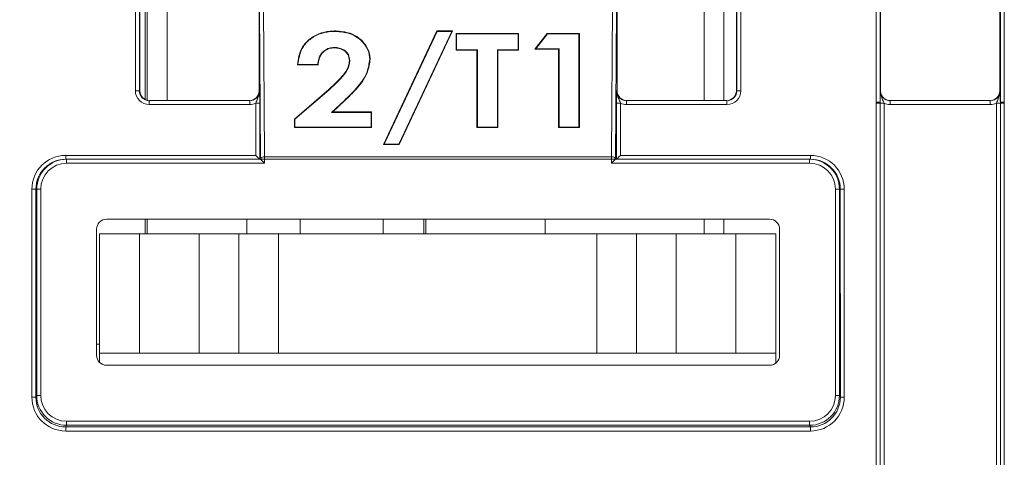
# Model space of a CAD drawing. Header units: millimetres. Extents: x 0 to 2100, y 0 to 1485.
# Tile 17 of 123: x 331 to 392, y 431 to 459. Entities that reach past the tile are written whole.
import ezdxf

# ---------------------------------------------------------------- set-up
doc = ezdxf.new("R2010")
doc.units = ezdxf.units.MM
doc.header["$LTSCALE"] = 5
doc.styles.add('SLDTEXTSTYLE1', font='TXT', dxfattribs={"width": 0.75})
doc.dimstyles.new('SLDDIMSTYLE2', dxfattribs={"dimtxt": 12.5, "dimasz": 15, "dimexe": 0, "dimexo": 0.0625, "dimgap": 3.125, "dimtad": 1, "dimdec": 0, "dimlfac": 0.8, "dimrnd": 1e-09, "dimzin": 12, "dimdsep": 46, "dimtxsty": 'SLDTEXTSTYLE1', "dimblk1": 'CLOSED', "dimblk2": 'CLOSED', "dimsah": 1, "dimcen": 0.09, "dimadec": 0, "dimazin": 3, "dimtfac": 1, "dimtmove": 0, "dimatfit": 0, "dimldrblk": 'CLOSED', "dimfxl": 0, "dimfrac": 2, "dimtolj": 1, "dimtzin": 12, "dimarcsym": 0})

# ---------------------------------------------------------------- blocks, each defined once
blk = doc.blocks.new('_CLOSED')
at = {"color": 0, "linetype": 'ByBlock', "lineweight": -2}
for p, q in [((-1, 0.166667), (0, 0)), ((-1, 0.166667), (-1, -0.166667)), ((0, 0), (-1, -0.166667)), ((0, 0), (-1, 0))]:
    blk.add_line(p, q, dxfattribs=at)
blk = doc.blocks.new('_D_6')
at = {"color": 7, "linetype": 'Continuous', "lineweight": 0}
for p, q in [((299.988, 262.982), (299.988, 575.977)), ((324.417, 551.192), (324.417, 575.977)), ((299.988, 570.977), (240.734, 570.977)), ((299.988, 570.977), (324.417, 570.977)), ((324.417, 570.977), (354.417, 570.977))]:
    blk.add_line(p, q, dxfattribs=at)
at = {"color": 7, "linetype": 'Continuous', "lineweight": 0, "xscale": 15, "yscale": 15}
blk.add_blockref('_CLOSED', (299.988, 570.977, -23.722), dxfattribs=at)
at = {"color": 7, "linetype": 'Continuous', "lineweight": 0, "xscale": 15, "yscale": 15, "rotation": 180.0000000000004}
blk.add_blockref('_CLOSED', (324.417, 570.977, -23.722), dxfattribs=at)
at = {"color": 7, "linetype": 'Continuous', "lineweight": 0, "insert": (240.734, 587.09), "char_height": 12.5, "attachment_point": 1, "style": 'SLDTEXTSTYLE1'}
blk.add_mtext('20', dxfattribs=at)

msp = doc.modelspace()

# ---------------------------------------------------------------- linework, layer by layer
at = {"color": 7, "linetype": 'Continuous', "lineweight": 15}
for p, q in [((337.833, 454.231), (337.833, 460.329)), ((338.083, 460.326), (338.083, 454.229)), ((338.459, 453.67), (338.459, 460.099)), ((338.584, 460.146), (338.584, 453.623)), ((374.834, 460.166), (374.834, 453.604)), ((375.644, 454.229), (375.644, 460.326)), ((375.894, 460.329), (375.894, 454.231)), ((384.396, 453.507), (384.396, 460.329)), ((384.646, 460.326), (384.646, 453.504)), ((392.207, 453.504), (392.207, 460.326)), ((392.457, 460.329), (392.457, 453.507)), ((338.114, 459.541), (338.114, 454.229)), ((345.614, 454.229), (345.614, 459.541)), ((345.703, 449.931), (345.645, 459.398)), ((345.895, 459.543), (345.953, 450.076)), ((367.774, 450.076), (367.832, 459.543)), ((368.082, 459.398), (368.024, 449.931)), ((368.114, 459.541), (368.114, 454.229)), ((375.614, 454.229), (375.614, 459.541)), ((384.676, 454.229), (384.676, 459.541)), ((392.176, 454.229), (392.176, 459.541)), ((350.409, 457.956), (350.409, 457.983)), ((353.432, 450.845), (356.78, 457.983)), ((353.473, 450.87), (356.796, 457.956)), ((357.728, 457.956), (354.405, 450.87)), ((357.769, 457.983), (354.421, 450.845)), ((356.78, 457.983), (357.769, 457.983)), ((356.796, 457.956), (356.78, 457.983)), ((356.796, 457.956), (357.728, 457.956)), ((357.728, 457.956), (357.769, 457.983)), ((358.003, 457.832), (361.92, 457.832)), ((358.003, 456.768), (358.003, 457.832)), ((358.029, 457.804), (358.003, 457.832)), ((358.029, 457.804), (361.894, 457.804)), ((358.029, 456.794), (358.029, 457.804)), ((361.894, 457.804), (361.92, 457.832)), ((361.894, 457.804), (361.894, 456.794)), ((361.92, 457.832), (361.92, 456.768)), ((362.947, 456.844), (363.726, 457.832)), ((363.001, 456.87), (363.739, 457.804)), ((363.726, 457.832), (365.745, 457.832)), ((363.739, 457.804), (363.726, 457.832)), ((363.739, 457.804), (365.719, 457.804)), ((365.719, 457.804), (365.745, 457.832)), ((365.719, 457.804), (365.719, 451.933)), ((365.745, 457.832), (365.745, 451.908)), ((350.335, 456.946), (350.334, 456.92)), ((358.029, 456.794), (358.003, 456.768)), ((359.335, 456.794), (358.029, 456.794)), ((359.335, 456.794), (359.308, 456.768)), ((359.335, 451.933), (359.335, 456.794)), ((361.894, 456.794), (360.588, 456.794)), ((360.588, 456.794), (360.588, 451.933)), ((360.588, 456.794), (360.614, 456.768)), ((361.894, 456.794), (361.92, 456.768)), ((363.001, 456.87), (362.947, 456.844)), ((364.439, 456.844), (362.947, 456.844)), ((364.465, 456.87), (363.001, 456.87)), ((364.465, 456.87), (364.439, 456.844)), ((364.439, 451.908), (364.439, 456.844)), ((364.465, 451.933), (364.465, 456.87)), ((352.566, 456.206), (352.592, 456.207)), ((359.308, 456.768), (358.003, 456.768)), ((359.308, 451.908), (359.308, 456.768)), ((360.614, 456.768), (360.614, 451.908)), ((361.92, 456.768), (360.614, 456.768)), ((348.049, 455.882), (348.021, 455.857)), ((349.327, 455.857), (348.021, 455.857)), ((349.302, 455.882), (348.049, 455.882)), ((349.302, 455.882), (349.327, 455.857)), ((351.312, 456.131), (351.286, 456.132)), ((347.835, 452.447), (349.989, 454.313)), ((350.006, 454.292), (349.989, 454.313)), ((338.083, 454.229), (338.114, 454.229)), ((345.614, 454.229), (345.644, 454.229)), ((347.861, 452.434), (350.006, 454.292)), ((368.083, 454.229), (368.114, 454.229)), ((375.614, 454.229), (375.644, 454.229)), ((384.65, 454.229), (384.676, 454.229)), ((392.176, 454.229), (392.202, 454.229)), ((338.708, 453.356), (338.708, 453.604)), ((338.708, 453.604), (345.019, 453.604)), ((345.019, 453.356), (338.708, 453.356)), ((345.019, 453.356), (345.019, 453.604)), ((345.398, 450.167), (345.398, 453.442)), ((345.648, 453.444), (345.648, 449.919)), ((350.978, 453.622), (350.17, 452.868)), ((350.996, 453.604), (350.237, 452.895)), ((350.978, 453.622), (350.996, 453.604)), ((368.079, 449.919), (368.079, 453.444)), ((368.329, 453.442), (368.329, 450.167)), ((368.708, 453.604), (368.708, 453.356)), ((368.708, 453.604), (375.019, 453.604)), ((375.019, 453.356), (368.708, 453.356)), ((375.019, 453.604), (375.019, 453.356)), ((384.396, 453.447), (384.396, 453.507)), ((384.396, 429.453), (384.396, 453.447)), ((384.646, 453.504), (384.646, 453.444)), ((384.646, 453.444), (384.646, 429.451)), ((384.896, 453.442), (384.896, 429.449)), ((385.275, 453.356), (385.275, 453.604)), ((385.275, 453.604), (391.577, 453.604)), ((391.577, 453.356), (385.275, 453.356)), ((391.577, 453.356), (391.577, 453.604)), ((391.957, 429.449), (391.957, 453.442)), ((392.207, 453.444), (392.207, 453.504)), ((392.207, 429.451), (392.207, 453.444)), ((392.457, 453.507), (392.457, 453.447)), ((392.457, 453.447), (392.457, 429.453)), ((350.17, 452.868), (350.237, 452.895)), ((350.17, 452.868), (352.659, 452.868)), ((350.237, 452.895), (352.685, 452.895)), ((352.659, 452.868), (352.685, 452.895)), ((352.659, 452.868), (352.659, 451.933)), ((352.685, 452.895), (352.685, 451.908)), ((347.835, 451.908), (347.835, 452.447)), ((347.861, 452.434), (347.835, 452.447)), ((347.861, 451.933), (347.835, 451.908)), ((352.685, 451.908), (347.835, 451.908)), ((347.861, 451.933), (347.861, 452.434)), ((352.659, 451.933), (347.861, 451.933)), ((352.659, 451.933), (352.685, 451.908)), ((359.335, 451.933), (359.308, 451.908)), ((360.614, 451.908), (359.308, 451.908)), ((360.588, 451.933), (359.335, 451.933)), ((360.588, 451.933), (360.614, 451.908)), ((364.465, 451.933), (364.439, 451.908)), ((365.745, 451.908), (364.439, 451.908)), ((365.719, 451.933), (364.465, 451.933)), ((365.719, 451.933), (365.745, 451.908)), ((353.473, 450.87), (353.432, 450.845)), ((354.421, 450.845), (353.432, 450.845)), ((354.405, 450.87), (353.473, 450.87)), ((354.405, 450.87), (354.421, 450.845)), ((333.454, 450.167), (345.398, 450.167)), ((333.454, 450.167), (333.454, 449.919)), ((345.953, 450.076), (367.774, 450.076)), ((345.953, 450.076), (345.953, 449.931)), ((367.774, 450.076), (367.774, 449.931)), ((368.329, 450.167), (380.273, 450.167)), ((380.273, 449.919), (380.273, 450.167)), ((333.454, 449.919), (333.509, 449.919)), ((333.509, 449.919), (333.509, 449.669)), ((333.509, 449.919), (345.703, 449.919)), ((345.953, 449.669), (333.509, 449.669)), ((345.703, 449.919), (345.703, 449.931)), ((345.703, 449.931), (345.953, 449.931)), ((345.703, 449.919), (345.953, 449.669)), ((345.953, 449.931), (345.953, 449.669)), ((367.774, 449.931), (345.953, 449.931)), ((367.774, 449.669), (367.774, 449.931)), ((368.024, 449.931), (367.774, 449.931)), ((367.774, 449.669), (368.024, 449.919)), ((380.218, 449.669), (367.774, 449.669)), ((368.024, 449.931), (368.024, 449.919)), ((368.024, 449.919), (368.024, 449.919)), ((368.024, 449.919), (380.218, 449.919)), ((380.218, 449.669), (380.218, 449.919)), ((380.218, 449.919), (380.273, 449.919)), ((331.328, 434.973), (331.329, 448.043)), ((331.579, 448.045), (331.578, 434.975)), ((331.634, 448.045), (331.579, 448.045)), ((331.632, 435.082), (331.634, 448.045)), ((331.634, 448.045), (331.884, 448.045)), ((331.884, 448.045), (331.882, 435.082)), ((381.845, 435.082), (381.843, 448.045)), ((381.843, 448.045), (382.093, 448.045)), ((382.093, 448.045), (382.095, 435.082)), ((382.148, 448.045), (382.093, 448.045)), ((382.149, 434.975), (382.148, 448.045)), ((382.398, 448.043), (382.399, 434.973)), ((377.703, 446.156), (336.024, 446.156)), ((338.459, 445.246), (338.459, 446.156)), ((338.584, 446.156), (338.584, 445.246)), ((344.834, 445.246), (344.834, 446.156)), ((348.203, 446.156), (348.203, 445.246)), ((353.413, 446.156), (353.413, 445.246)), ((355.959, 446.156), (355.959, 445.246)), ((356.084, 445.246), (356.084, 446.156)), ((363.584, 446.156), (363.584, 445.246)), ((374.834, 446.156), (374.834, 445.246)), ((335.399, 445.531), (335.399, 437.602)), ((335.584, 437.746), (335.584, 445.246)), ((335.584, 445.246), (338.084, 445.246)), ((338.084, 445.246), (338.084, 437.746)), ((338.084, 445.246), (341.834, 445.246)), ((341.834, 437.746), (341.834, 445.246)), ((341.834, 445.246), (344.334, 445.246)), ((344.334, 437.746), (344.334, 445.246)), ((344.334, 445.246), (346.834, 445.246)), ((346.834, 445.246), (346.834, 437.746)), ((346.834, 445.246), (366.834, 445.246)), ((366.834, 437.746), (366.834, 445.246)), ((366.834, 445.246), (369.334, 445.246)), ((369.334, 445.246), (369.334, 437.746)), ((369.334, 445.246), (371.834, 445.246)), ((371.834, 445.246), (371.834, 437.746)), ((371.834, 445.246), (375.584, 445.246)), ((375.584, 437.746), (375.584, 445.246)), ((375.584, 445.246), (378.084, 445.246)), ((378.084, 445.246), (378.084, 437.746)), ((378.328, 437.602), (378.328, 445.531)), ((335.399, 438.303), (335.584, 438.303)), ((338.084, 437.746), (335.584, 437.746)), ((335.584, 437.158), (335.584, 437.746)), ((338.084, 437.746), (341.834, 437.746)), ((344.334, 437.746), (341.834, 437.746)), ((346.834, 437.746), (344.334, 437.746)), ((346.834, 437.746), (366.834, 437.746)), ((369.334, 437.746), (366.834, 437.746)), ((371.834, 437.746), (369.334, 437.746)), ((371.834, 437.746), (375.584, 437.746)), ((378.084, 437.746), (375.584, 437.746)), ((378.084, 437.746), (378.084, 437.107)), ((336.024, 436.977), (377.703, 436.977)), ((331.578, 434.975), (331.632, 435.082)), ((331.882, 435.082), (331.632, 435.082)), ((381.845, 435.082), (382.095, 435.082)), ((382.095, 435.082), (382.149, 434.975)), ((333.507, 433.457), (380.221, 433.457)), ((333.507, 433.457), (333.507, 433.207)), ((380.221, 433.457), (380.221, 433.207)), ((333.507, 433.207), (333.453, 433.1)), ((333.453, 433.1), (380.274, 433.1)), ((333.453, 433.1), (333.453, 432.848)), ((380.274, 432.848), (333.453, 432.848)), ((380.221, 433.207), (333.507, 433.207)), ((380.274, 433.1), (380.221, 433.207)), ((380.274, 433.1), (380.274, 432.848))]:
    msp.add_line(p, q, dxfattribs=at)
at = {"color": 8, "linetype": 'Continuous', "lineweight": 15}
for p, q in [((339.834, 453.604), (339.834, 460.166)), ((373.584, 460.166), (373.584, 453.604)), ((373.584, 446.156), (373.584, 445.246))]:
    msp.add_line(p, q, dxfattribs=at)
at = {"color": 7, "linetype": 'Continuous', "lineweight": 15, "flags": 128}
for points in [[(345.703, 449.931), (345.708, 449.959), (345.723, 449.986), (345.746, 450.011), (345.777, 450.033), (345.815, 450.051), (345.858, 450.065), (345.904, 450.073), (345.953, 450.076)], [(367.774, 450.076), (367.823, 450.073), (367.869, 450.065), (367.912, 450.051), (367.95, 450.033), (367.981, 450.011), (368.005, 449.986), (368.019, 449.959), (368.024, 449.931)]]:
    msp.add_lwpolyline(points, dxfattribs=at)
at = {"color": 7, "linetype": 'Continuous', "lineweight": 15}
for centre, radius, start, end in [((337.895, 446.92), 7.311, 88.52467, 90.48406), ((375.832, 446.92), 7.311, 89.51594, 91.47533), ((345.46, 460.753), 7.311, 269.51594, 271.47533), ((368.267, 460.753), 7.311, 268.52467, 270.48406), ((384.457, 446.196), 7.311, 88.52467, 90.48406), ((384.457, 446.039), 7.408, 88.54048, 90.47395), ((384.834, 460.85), 7.408, 268.54048, 270.47395), ((392.018, 460.85), 7.408, 269.52605, 271.45952), ((392.395, 446.196), 7.311, 89.51594, 91.47533), ((392.395, 446.039), 7.408, 89.52605, 91.45952), ((331.392, 455.353), 7.311, 269.51158, 271.47097), ((382.336, 455.353), 7.311, 268.52903, 270.48842), ((331.391, 442.283), 7.311, 269.51158, 271.47097), ((382.337, 442.283), 7.311, 268.52903, 270.48842)]:
    msp.add_arc(centre, radius, start, end, dxfattribs=at)
for centre, major_axis, ratio, start_param, end_param in [((338.708, 454.231), (0.744, 0.46), 0.999915, 2.588064, 4.158784), ((338.708, 454.229), (0.549, 0.3), 0.999873, 2.641898, 4.212618), ((338.739, 454.229), (0.532, 0.329), 0.999915, 2.588064, 4.158784), ((344.989, 454.229), (0.532, -0.329), 0.999915, 5.265994, 6.836714), ((345.019, 454.229), (0.549, -0.3), 0.999873, 5.21216, 6.78288), ((368.708, 454.229), (0.549, 0.3), 0.999873, 2.641898, 4.212618), ((368.739, 454.229), (0.532, 0.329), 0.999915, 2.588064, 4.158784), ((374.989, 454.229), (0.532, -0.329), 0.999915, 5.265994, 6.836714), ((375.019, 454.231), (0.744, -0.46), 0.999915, 5.265994, 6.836714), ((375.019, 454.229), (0.549, -0.3), 0.999873, 5.21216, 6.78288), ((385.275, 454.229), (0.549, 0.3), 0.999873, 2.641898, 4.212618), ((391.551, 454.229), (0.532, -0.329), 0.999915, 5.265994, 6.836714), ((391.577, 454.229), (0.549, -0.3), 0.999873, 5.21216, 6.78288), ((345.019, 454.231), (0.744, -0.46), 0.999915, 5.265994, 5.714355), ((368.708, 454.231), (0.744, 0.46), 0.999915, 3.710423, 4.158784), ((385.275, 454.231), (0.744, 0.46), 0.999915, 3.710423, 4.158784), ((391.577, 454.231), (0.744, -0.46), 0.999915, 5.265994, 5.714355), ((333.454, 448.042), (1.808, -1.117), 0.999915, 2.124416, 3.69506), ((345.398, 450.169), (-0.25, 0.25), 0.004363, 1.57516, 3.137229), ((368.329, 450.169), (0.25, 0.25), 0.004363, 3.145956, 4.708026), ((380.273, 448.042), (1.808, 1.117), 0.999915, 5.729718, 7.300362), ((333.454, 448.044), (1.617, -0.949), 0.999901, 2.101449, 3.672093), ((333.509, 448.044), (1.875, 0), 0.999972, 1.570796, 3.14144), ((333.509, 448.044), (-1.625, 0), 0.999962, 4.712389, 6.283033), ((345.703, 449.669), (0, 0.25), 0.008727, 6.27446, 6.283186), ((380.218, 448.044), (1.875, 0), 0.999972, 0.000152, 1.570796), ((380.218, 448.044), (1.625, 0), 0.999962, 0.000152, 1.570796), ((380.273, 448.044), (1.617, 0.949), 0.999901, 5.752685, 7.323329), ((336.024, 445.531), (0.625, 0), 0.999962, 1.570796, 3.141593), ((377.703, 445.531), (-0.625, 0), 0.999962, 3.141593, 4.712389), ((336.024, 437.602), (0.28, 0.559), 0.99981, 2.034505, 3.605149), ((377.703, 437.602), (-0.28, 0.559), 0.99981, 2.678036, 4.24868), ((333.453, 434.973), (1.808, 1.117), 0.999915, 2.588003, 4.158799), ((333.453, 434.975), (1.484, 1.146), 0.99989, 2.48427, 4.055066), ((333.507, 435.082), (0.839, 1.677), 0.99986, 2.034413, 3.60521), ((333.507, 435.082), (-0.727, -1.454), 0.99981, 5.176006, 6.746802), ((380.22, 435.082), (0.727, -1.454), 0.99981, 5.819568, 7.390364), ((380.22, 435.082), (-0.839, 1.677), 0.99986, 2.677976, 4.248772), ((380.274, 434.975), (1.484, -1.146), 0.99989, 5.369712, 6.940508), ((380.274, 434.973), (1.808, -1.117), 0.999915, 5.265979, 6.836775)]:
    msp.add_ellipse(centre, major_axis=major_axis, ratio=ratio, start_param=start_param, end_param=end_param, dxfattribs=at)
for points, knots in [([(348.021, 455.857), (348.074, 456.219), (348.159, 456.794), (348.712, 457.456), (349.337, 457.83), (349.941, 457.972), (350.296, 457.981), (350.409, 457.983)], [0, 0, 0, 0, 0.334771, 0.53203, 0.729843, 0.914179, 1, 1, 1, 1]), ([(348.049, 455.882), (348.101, 456.223), (348.185, 456.775), (348.715, 457.423), (349.332, 457.799), (349.936, 457.944), (350.292, 457.953), (350.409, 457.956)], [0, 0, 0, 0, 0.322298, 0.522508, 0.723266, 0.909484, 1, 1, 1, 1]), ([(350.409, 457.983), (350.725, 457.958), (351.266, 457.915), (351.911, 457.556), (352.327, 457.106), (352.56, 456.637), (352.583, 456.323), (352.592, 456.207)], [0, 0, 0, 0, 0.2737286, 0.4684849, 0.6628311, 0.8751654, 1, 1, 1, 1]), ([(350.409, 457.956), (350.721, 457.931), (351.256, 457.889), (351.894, 457.535), (352.304, 457.091), (352.534, 456.629), (352.557, 456.32), (352.566, 456.206)], [0, 0, 0, 0, 0.27434, 0.469162, 0.66358, 0.875676, 1, 1, 1, 1]), ([(350.335, 456.946), (350.225, 456.937), (350.005, 456.92), (349.704, 456.758), (349.455, 456.495), (349.331, 456.182), (349.31, 455.966), (349.302, 455.882)], [0, 0, 0, 0, 0.17673, 0.355165, 0.567599, 0.832159, 1, 1, 1, 1]), ([(350.334, 456.92), (350.228, 456.912), (350.015, 456.896), (349.722, 456.739), (349.478, 456.484), (349.353, 456.169), (349.335, 455.949), (349.327, 455.857)], [0, 0, 0, 0, 0.172737, 0.347158, 0.55586, 0.81514, 1, 1, 1, 1]), ([(351.286, 456.132), (351.272, 456.251), (351.247, 456.453), (351.049, 456.693), (350.805, 456.848), (350.551, 456.912), (350.391, 456.918), (350.334, 456.92)], [0, 0, 0, 0, 0.285544, 0.484704, 0.683539, 0.888154, 1, 1, 1, 1]), ([(351.312, 456.131), (351.297, 456.257), (351.271, 456.467), (351.061, 456.716), (350.809, 456.874), (350.55, 456.938), (350.389, 456.943), (350.335, 456.946)], [0, 0, 0, 0, 0.292191, 0.491797, 0.691096, 0.894867, 1, 1, 1, 1]), ([(352.566, 456.206), (352.527, 455.94), (352.43, 455.268), (351.789, 454.402), (351.223, 453.858), (350.978, 453.622)], [0, 0, 0, 0, 0.270788, 0.684498, 1, 1, 1, 1]), ([(352.592, 456.207), (352.554, 455.941), (352.458, 455.268), (351.817, 454.394), (351.245, 453.844), (350.996, 453.604)], [0, 0, 0, 0, 0.26879, 0.6811401, 1, 1, 1, 1]), ([(349.989, 454.313), (350.165, 454.468), (350.516, 454.777), (350.984, 455.282), (351.253, 455.754), (351.279, 456.05), (351.286, 456.132)], [0, 0, 0, 0, 0.293668, 0.587784, 0.884702, 1, 1, 1, 1]), ([(350.006, 454.292), (350.182, 454.447), (350.533, 454.756), (351.001, 455.261), (351.276, 455.739), (351.304, 456.041), (351.312, 456.131)], [0, 0, 0, 0, 0.290757, 0.581949, 0.875812, 1, 1, 1, 1]), ([(345.398, 453.442), (345.418, 453.497), (345.468, 453.632), (345.572, 453.84), (345.635, 454.05), (345.644, 454.187), (345.644, 454.227), (345.644, 454.229)], [0, 0, 0, 0, 0.200769, 0.498761, 0.853829, 0.993399, 1, 1, 1, 1]), ([(345.644, 454.229), (345.644, 454.227), (345.644, 454.204), (345.645, 454.116), (345.647, 453.956), (345.648, 453.716), (345.648, 453.53), (345.648, 453.444)], [0, 0, 0, 0, 0.005208, 0.115431, 0.419419, 0.734558, 1, 1, 1, 1]), ([(368.079, 453.444), (368.079, 453.53), (368.079, 453.716), (368.08, 453.956), (368.082, 454.116), (368.083, 454.204), (368.083, 454.227), (368.083, 454.229)], [0, 0, 0, 0, 0.265442, 0.580581, 0.884569, 0.994792, 1, 1, 1, 1]), ([(368.083, 454.229), (368.083, 454.227), (368.083, 454.187), (368.092, 454.05), (368.155, 453.84), (368.259, 453.632), (368.309, 453.497), (368.329, 453.442)], [0, 0, 0, 0, 0.006601, 0.146171, 0.501239, 0.799231, 1, 1, 1, 1]), ([(384.646, 453.504), (384.646, 453.569), (384.646, 453.733), (384.647, 453.956), (384.649, 454.116), (384.65, 454.204), (384.65, 454.227), (384.65, 454.229)], [0, 0, 0, 0, 0.2171826, 0.5530263, 0.8769859, 0.9944494, 1, 1, 1, 1]), ([(384.65, 454.229), (384.65, 454.227), (384.65, 454.187), (384.659, 454.05), (384.722, 453.84), (384.826, 453.632), (384.875, 453.497), (384.896, 453.442)], [0, 0, 0, 0, 0.006601, 0.146171, 0.501239, 0.799231, 1, 1, 1, 1]), ([(385.296, 453.604), (385.216, 453.613), (385.054, 453.633), (384.849, 453.776), (384.704, 453.983), (384.685, 454.147), (384.676, 454.229)], [0, 0, 0, 0, 0.245899, 0.497266, 0.748633, 1, 1, 1, 1]), ([(391.957, 453.442), (391.977, 453.497), (392.026, 453.632), (392.13, 453.84), (392.193, 454.05), (392.202, 454.187), (392.202, 454.227), (392.202, 454.229)], [0, 0, 0, 0, 0.200769, 0.498761, 0.853829, 0.993399, 1, 1, 1, 1]), ([(392.202, 454.229), (392.202, 454.227), (392.202, 454.204), (392.203, 454.116), (392.205, 453.956), (392.206, 453.733), (392.206, 453.569), (392.207, 453.504)], [0, 0, 0, 0, 0.005551, 0.123014, 0.446974, 0.782817, 1, 1, 1, 1])]:
    msp.add_open_spline(points, degree=3, knots=knots, dxfattribs=at)

# ---------------------------------------------------------------- dimensions: what is measured, and where the dimension line sits
at = {"color": 7, "linetype": 'Continuous', "lineweight": 0}
dim = msp.add_linear_dim(base=(324.417, 570.977), p1=(299.988, 257.982), p2=(324.417, 546.192), dimstyle='SLDDIMSTYLE2', dxfattribs=at)
dim.commit()
dim.dimension.update_dxf_attribs({"geometry": '_D_6', "text_midpoint": (249.97, 570.977), "dimtype": 160})

doc.saveas('drawing.dxf')
